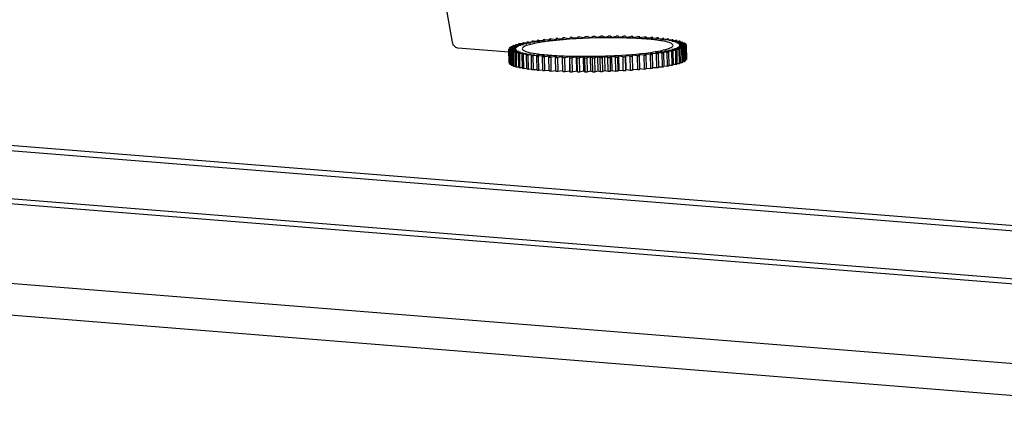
# Model space of a CAD drawing. Header units: millimetres. Extents: x -339 to 255, y 1363 to 1783.
# Tile 26 of 47: x 62.45 to 80.07, y 1482.35 to 1489.2. Entities that reach past the tile are written whole.
import ezdxf

# ---------------------------------------------------------------- set-up
doc = ezdxf.new("R2010")
doc.units = ezdxf.units.MM
doc.header["$LTSCALE"] = 61.468
doc.layers.get('0').update_dxf_attribs({"linetype": 'CONTINUOUS'})

msp = doc.modelspace()

# ---------------------------------------------------------------- linework, layer by layer
at = {"linetype": 'Continuous'}
for p, q in [((120.5766, 1482.1797), (27.0062, 1489.6788)), ((29.7934, 1489.558), (118.628, 1482.4384)), ((70.1918, 1488.7978), (70.0998, 1489.3343)), ((116.7064, 1481.5426), (23.136, 1489.0417)), ((24.0577, 1489.0626), (116.5587, 1481.6492)), ((71.5468, 1488.8007), (71.6712, 1488.7987)), ((71.6113, 1488.8114), (71.6115, 1488.7997)), ((71.6712, 1488.7987), (71.6113, 1488.8114)), ((71.6374, 1488.8153), (71.7579, 1488.8119)), ((71.7083, 1488.8254), (71.7085, 1488.8133)), ((71.7579, 1488.8119), (71.7083, 1488.8254)), ((71.7368, 1488.8291), (71.8524, 1488.8243)), ((71.8135, 1488.8385), (71.8138, 1488.8259)), ((71.8524, 1488.8243), (71.8135, 1488.8385)), ((71.8442, 1488.842), (71.9541, 1488.8359)), ((71.9262, 1488.8507), (71.9265, 1488.8374)), ((71.9541, 1488.8359), (71.9262, 1488.8507)), ((71.9588, 1488.8539), (72.0622, 1488.8465)), ((72.0455, 1488.8618), (72.0458, 1488.8477)), ((72.0622, 1488.8465), (72.0455, 1488.8618)), ((72.0797, 1488.8646), (72.1758, 1488.856)), ((72.1705, 1488.8717), (72.1708, 1488.8565)), ((72.1758, 1488.856), (72.1705, 1488.8717)), ((72.2061, 1488.8742), (72.294, 1488.8645)), ((72.294, 1488.8645), (72.3002, 1488.8803)), ((72.3369, 1488.8825), (72.4161, 1488.8717)), ((72.4161, 1488.8717), (72.4336, 1488.8877)), ((72.4712, 1488.8895), (72.541, 1488.8777)), ((72.541, 1488.8777), (72.5697, 1488.8937)), ((72.6079, 1488.8951), (72.6678, 1488.8824)), ((72.6678, 1488.8824), (72.7075, 1488.8983)), ((72.746, 1488.8993), (72.7956, 1488.8858)), ((72.7956, 1488.8858), (72.846, 1488.9015)), ((72.8844, 1488.9021), (72.9233, 1488.8879)), ((72.9233, 1488.8879), (72.984, 1488.9032)), ((73.0222, 1488.9034), (73.05, 1488.8886)), ((73.05, 1488.8886), (73.1206, 1488.9034)), ((73.1581, 1488.9032), (73.1748, 1488.8879)), ((73.1748, 1488.8879), (73.2546, 1488.9021)), ((73.2913, 1488.9015), (73.2966, 1488.8859)), ((73.2966, 1488.8859), (73.3852, 1488.8994)), ((73.4207, 1488.8984), (73.4146, 1488.8825)), ((73.4146, 1488.8825), (73.5112, 1488.8952)), ((73.421, 1488.8833), (73.4207, 1488.8984)), ((73.5453, 1488.8938), (73.5278, 1488.8778)), ((73.5278, 1488.8778), (73.6317, 1488.8896)), ((73.5456, 1488.8798), (73.5453, 1488.8938)), ((73.6641, 1488.8878), (73.6354, 1488.8718)), ((73.6354, 1488.8718), (73.7458, 1488.8826)), ((73.6644, 1488.8746), (73.6641, 1488.8878)), ((73.7763, 1488.8804), (73.7366, 1488.8646)), ((73.7366, 1488.8646), (73.8527, 1488.8743)), ((73.7766, 1488.8679), (73.7763, 1488.8804)), ((73.881, 1488.8718), (73.8306, 1488.8562)), ((73.8306, 1488.8562), (73.9515, 1488.8648)), ((73.8813, 1488.8598), (73.881, 1488.8718)), ((73.9774, 1488.8619), (73.9167, 1488.8466)), ((73.9167, 1488.8466), (74.0414, 1488.854)), ((73.9776, 1488.8502), (73.9774, 1488.8619)), ((74.0648, 1488.8508), (73.9942, 1488.836)), ((73.9942, 1488.836), (74.1218, 1488.8422)), ((74.1424, 1488.8387), (74.0626, 1488.8245)), ((74.0626, 1488.8245), (74.1921, 1488.8293)), ((74.2098, 1488.8256), (74.1213, 1488.8121)), ((74.1213, 1488.8121), (74.2518, 1488.8155)), ((74.2664, 1488.8116), (74.1698, 1488.7988)), ((74.1698, 1488.7988), (74.3003, 1488.8009)), ((74.2101, 1488.8144), (74.2098, 1488.8256)), ((74.2667, 1488.8004), (74.2664, 1488.8116)), ((71.2057, 1488.6166), (70.2877, 1488.6902)), ((71.2045, 1488.669), (71.3254, 1488.6776)), ((71.21, 1488.4209), (71.2045, 1488.669)), ((71.2048, 1488.6811), (71.2051, 1488.669)), ((71.3254, 1488.6776), (71.2048, 1488.6811)), ((71.2061, 1488.6644), (71.2116, 1488.4163)), ((71.3305, 1488.6623), (71.2061, 1488.6644)), ((71.2066, 1488.6858), (71.3313, 1488.6932)), ((71.2145, 1488.6526), (71.3305, 1488.6623)), ((71.22, 1488.4044), (71.2145, 1488.6526)), ((71.2157, 1488.698), (71.2159, 1488.6863)), ((71.3313, 1488.6932), (71.2157, 1488.698)), ((71.2194, 1488.6481), (71.2249, 1488.3999)), ((71.3468, 1488.6474), (71.2194, 1488.6481)), ((71.2208, 1488.7027), (71.3484, 1488.7088)), ((71.2364, 1488.6365), (71.3468, 1488.6474)), ((71.2419, 1488.3884), (71.2364, 1488.6365)), ((71.2385, 1488.7149), (71.2387, 1488.7035)), ((71.3484, 1488.7088), (71.2385, 1488.7149)), ((71.3741, 1488.6329), (71.2447, 1488.6322)), ((71.2447, 1488.6322), (71.2501, 1488.3841)), ((71.2469, 1488.7197), (71.3765, 1488.7245)), ((71.2702, 1488.6211), (71.3741, 1488.6329)), ((71.2731, 1488.7319), (71.2734, 1488.7206)), ((71.3765, 1488.7245), (71.2731, 1488.7319)), ((71.2848, 1488.7365), (71.4153, 1488.74)), ((71.3193, 1488.7486), (71.3195, 1488.7375)), ((71.4153, 1488.74), (71.3193, 1488.7486)), ((71.3341, 1488.7532), (71.4646, 1488.7553)), ((71.3767, 1488.7651), (71.3769, 1488.7539)), ((71.4646, 1488.7553), (71.3767, 1488.7651)), ((71.3946, 1488.7696), (71.524, 1488.7703)), ((71.524, 1488.7703), (71.4448, 1488.7811)), ((71.4656, 1488.7854), (71.5931, 1488.7848)), ((71.5931, 1488.7848), (71.5232, 1488.7966)), ((74.1164, 1488.6324), (73.9889, 1488.6331)), ((73.9889, 1488.6331), (74.0588, 1488.6213)), ((74.1874, 1488.6483), (74.058, 1488.6476)), ((74.058, 1488.6476), (74.1372, 1488.6368)), ((74.1219, 1488.3843), (74.1164, 1488.6324)), ((74.2479, 1488.6646), (74.1174, 1488.6625)), ((74.1174, 1488.6625), (74.2053, 1488.6528)), ((74.1372, 1488.6368), (74.1427, 1488.3886)), ((74.2972, 1488.6813), (74.1667, 1488.6778)), ((74.1667, 1488.6778), (74.2627, 1488.6692)), ((74.1929, 1488.4002), (74.1874, 1488.6483)), ((74.2053, 1488.6528), (74.2108, 1488.4047)), ((74.3351, 1488.6982), (74.2055, 1488.6934)), ((74.2055, 1488.6934), (74.3089, 1488.686)), ((74.3118, 1488.7968), (74.2079, 1488.7849)), ((74.2079, 1488.7849), (74.3373, 1488.7857)), ((74.3612, 1488.7152), (74.2336, 1488.709)), ((74.2336, 1488.709), (74.3435, 1488.7029)), ((74.3456, 1488.7813), (74.2352, 1488.7705)), ((74.2352, 1488.7705), (74.3626, 1488.7698)), ((74.2533, 1488.4165), (74.2479, 1488.6646)), ((74.3754, 1488.7321), (74.2507, 1488.7247)), ((74.2507, 1488.7247), (74.3663, 1488.7199)), ((74.3675, 1488.7653), (74.2515, 1488.7555)), ((74.2515, 1488.7555), (74.3759, 1488.7534)), ((74.3775, 1488.7488), (74.2566, 1488.7402)), ((74.2566, 1488.7402), (74.3772, 1488.7368)), ((74.2627, 1488.6692), (74.2682, 1488.4211)), ((74.3027, 1488.4332), (74.2972, 1488.6813)), ((74.3089, 1488.686), (74.3144, 1488.4379)), ((74.312, 1488.7855), (74.3118, 1488.7968)), ((74.3405, 1488.4501), (74.3351, 1488.6982)), ((74.3435, 1488.7029), (74.349, 1488.4548)), ((74.3458, 1488.7699), (74.3456, 1488.7813)), ((74.3667, 1488.467), (74.3612, 1488.7152)), ((74.3663, 1488.7199), (74.3718, 1488.4718)), ((74.3678, 1488.7533), (74.3675, 1488.7653)), ((74.3808, 1488.484), (74.3754, 1488.7321)), ((74.3772, 1488.7368), (74.3826, 1488.4886)), ((74.383, 1488.5007), (74.3775, 1488.7488)), ((71.2757, 1488.373), (71.2702, 1488.6211)), ((71.4122, 1488.619), (71.2817, 1488.6169)), ((71.2817, 1488.6169), (71.2872, 1488.3688)), ((71.3156, 1488.6063), (71.4122, 1488.619)), ((71.3211, 1488.3582), (71.3156, 1488.6063)), ((71.4607, 1488.6058), (71.3302, 1488.6023)), ((71.3302, 1488.6023), (71.3357, 1488.3542)), ((71.3722, 1488.5923), (71.4607, 1488.6058)), ((71.3777, 1488.3442), (71.3722, 1488.5923)), ((71.5194, 1488.5934), (71.3899, 1488.5885)), ((71.3899, 1488.5885), (71.3953, 1488.3404)), ((71.4396, 1488.5791), (71.5194, 1488.5934)), ((71.445, 1488.331), (71.4396, 1488.5791)), ((71.5878, 1488.5818), (71.4602, 1488.5757)), ((71.4602, 1488.5757), (71.4656, 1488.3276)), ((71.5172, 1488.567), (71.5878, 1488.5818)), ((71.5227, 1488.3189), (71.5172, 1488.567)), ((71.6653, 1488.5712), (71.5406, 1488.5638)), ((71.5406, 1488.5638), (71.5461, 1488.3157)), ((71.6046, 1488.5559), (71.6653, 1488.5712)), ((71.6101, 1488.3078), (71.6046, 1488.5559)), ((71.7514, 1488.5617), (71.6305, 1488.5531)), ((71.6305, 1488.5531), (71.636, 1488.305)), ((71.701, 1488.546), (71.7514, 1488.5617)), ((71.7065, 1488.2979), (71.701, 1488.546)), ((71.8454, 1488.5533), (71.7293, 1488.5435)), ((71.7293, 1488.5435), (71.7348, 1488.2954)), ((71.8057, 1488.5374), (71.8454, 1488.5533)), ((71.8112, 1488.2893), (71.8057, 1488.5374)), ((71.9466, 1488.546), (71.8362, 1488.5352)), ((71.8362, 1488.5352), (71.8417, 1488.2871)), ((71.9179, 1488.53), (71.9466, 1488.546)), ((71.9234, 1488.2819), (71.9179, 1488.53)), ((72.0542, 1488.5401), (71.9503, 1488.5282)), ((71.9503, 1488.5282), (71.9558, 1488.2801)), ((72.0367, 1488.5241), (72.0542, 1488.5401)), ((72.0422, 1488.2759), (72.0367, 1488.5241)), ((72.1674, 1488.5353), (72.0708, 1488.5226)), ((72.0708, 1488.5226), (72.0763, 1488.2745)), ((72.1613, 1488.5195), (72.1674, 1488.5353)), ((72.1668, 1488.2714), (72.1613, 1488.5195)), ((72.2854, 1488.532), (72.1968, 1488.5185)), ((72.1968, 1488.5185), (72.2023, 1488.2703)), ((72.2854, 1488.532), (72.2909, 1488.2838)), ((72.2907, 1488.5163), (72.2854, 1488.532)), ((72.2962, 1488.2682), (72.2907, 1488.5163)), ((72.4072, 1488.5299), (72.3274, 1488.5157)), ((72.3274, 1488.5157), (72.3328, 1488.2676)), ((72.4072, 1488.5299), (72.4127, 1488.2818)), ((72.4239, 1488.5147), (72.4072, 1488.5299)), ((72.4293, 1488.2665), (72.4239, 1488.5147)), ((72.532, 1488.5293), (72.4614, 1488.5145)), ((72.4614, 1488.5145), (72.4669, 1488.2663)), ((72.532, 1488.5293), (72.5374, 1488.2811)), ((72.5598, 1488.5145), (72.532, 1488.5293)), ((72.5653, 1488.2663), (72.5598, 1488.5145)), ((72.6587, 1488.5299), (72.598, 1488.5147)), ((72.598, 1488.5147), (72.6035, 1488.2666)), ((72.6587, 1488.5299), (72.6642, 1488.2818)), ((72.6976, 1488.5157), (72.6587, 1488.5299)), ((72.703, 1488.2676), (72.6976, 1488.5157)), ((72.7864, 1488.532), (72.736, 1488.5164)), ((72.736, 1488.5164), (72.7415, 1488.2682)), ((72.7864, 1488.532), (72.7919, 1488.2839)), ((72.836, 1488.5185), (72.7864, 1488.532)), ((72.8415, 1488.2704), (72.836, 1488.5185)), ((72.9142, 1488.5354), (72.8745, 1488.5195)), ((72.8745, 1488.5195), (72.88, 1488.2714)), ((72.9142, 1488.5354), (72.9196, 1488.2873)), ((72.9741, 1488.5227), (72.9142, 1488.5354)), ((72.9796, 1488.2746), (72.9741, 1488.5227)), ((73.041, 1488.5401), (73.0123, 1488.5241)), ((73.0123, 1488.5241), (73.0178, 1488.276)), ((73.041, 1488.5401), (73.0464, 1488.292)), ((73.1108, 1488.5283), (73.041, 1488.5401)), ((73.1163, 1488.2802), (73.1108, 1488.5283)), ((73.1659, 1488.5461), (73.1484, 1488.5301)), ((73.1484, 1488.5301), (73.1539, 1488.282)), ((73.1659, 1488.5461), (73.1714, 1488.298)), ((73.2451, 1488.5353), (73.1659, 1488.5461)), ((73.2506, 1488.2872), (73.2451, 1488.5353)), ((73.288, 1488.5534), (73.2818, 1488.5375)), ((73.2818, 1488.5375), (73.2873, 1488.2894)), ((73.288, 1488.5534), (73.2934, 1488.3053)), ((73.3759, 1488.5436), (73.288, 1488.5534)), ((73.3814, 1488.2955), (73.3759, 1488.5436)), ((73.4062, 1488.5618), (73.4115, 1488.5462)), ((73.5023, 1488.5532), (73.4062, 1488.5618)), ((73.4115, 1488.5462), (73.417, 1488.2981)), ((73.5077, 1488.3051), (73.5023, 1488.5532)), ((73.5198, 1488.5714), (73.5365, 1488.5561)), ((73.6232, 1488.564), (73.5198, 1488.5714)), ((73.5365, 1488.5561), (73.542, 1488.308)), ((73.6287, 1488.3159), (73.6232, 1488.564)), ((73.6279, 1488.5819), (73.6558, 1488.5672)), ((73.7378, 1488.5758), (73.6279, 1488.5819)), ((73.6558, 1488.5672), (73.6612, 1488.319)), ((73.7296, 1488.5935), (73.7685, 1488.5793)), ((73.8452, 1488.5887), (73.7296, 1488.5935)), ((73.7433, 1488.3277), (73.7378, 1488.5758)), ((73.7685, 1488.5793), (73.7739, 1488.3312)), ((73.8241, 1488.606), (73.8737, 1488.5925)), ((73.9446, 1488.6025), (73.8241, 1488.606)), ((73.8507, 1488.3406), (73.8452, 1488.5887)), ((73.8737, 1488.5925), (73.8792, 1488.3443)), ((73.9108, 1488.6192), (73.9707, 1488.6065)), ((74.0352, 1488.6171), (73.9108, 1488.6192)), ((73.9501, 1488.3544), (73.9446, 1488.6025)), ((73.9707, 1488.6065), (73.9762, 1488.3584)), ((74.0407, 1488.369), (74.0352, 1488.6171)), ((74.0588, 1488.6213), (74.0643, 1488.3732)), ((74.3141, 1488.4491), (74.3405, 1488.4501)), ((74.3487, 1488.4662), (74.3667, 1488.467)), ((74.3716, 1488.4834), (74.3808, 1488.484)), ((74.3824, 1488.5007), (74.383, 1488.5007)), ((71.2116, 1488.4163), (71.2197, 1488.4161)), ((71.2249, 1488.3999), (71.2417, 1488.3999)), ((71.2501, 1488.3841), (71.2755, 1488.3842)), ((71.2872, 1488.3688), (71.3208, 1488.3693)), ((71.3357, 1488.3542), (71.3774, 1488.3553)), ((71.3953, 1488.3404), (71.4448, 1488.3423)), ((71.4656, 1488.3276), (71.5225, 1488.3303)), ((71.5461, 1488.3157), (71.6098, 1488.3195)), ((71.636, 1488.305), (71.7062, 1488.31)), ((71.7348, 1488.2954), (71.8109, 1488.3018)), ((71.8417, 1488.2871), (71.9231, 1488.2951)), ((71.9558, 1488.2801), (72.0419, 1488.2899)), ((72.0763, 1488.2745), (72.1665, 1488.2864)), ((72.2023, 1488.2703), (72.2909, 1488.2838)), ((72.2909, 1488.2838), (72.2962, 1488.2682)), ((72.3328, 1488.2676), (72.4127, 1488.2818)), ((72.4127, 1488.2818), (72.4293, 1488.2665)), ((72.4669, 1488.2663), (72.5374, 1488.2811)), ((72.5374, 1488.2811), (72.5653, 1488.2663)), ((72.6035, 1488.2666), (72.6642, 1488.2818)), ((72.6642, 1488.2818), (72.703, 1488.2676)), ((72.7415, 1488.2682), (72.7919, 1488.2839)), ((72.7919, 1488.2839), (72.8415, 1488.2704)), ((72.88, 1488.2714), (72.9196, 1488.2873)), ((72.9196, 1488.2873), (72.9796, 1488.2746)), ((73.0178, 1488.276), (73.0464, 1488.292)), ((73.0464, 1488.292), (73.1163, 1488.2802)), ((73.1539, 1488.282), (73.1714, 1488.298)), ((73.1714, 1488.298), (73.2506, 1488.2872)), ((73.2873, 1488.2894), (73.2934, 1488.3053)), ((73.2934, 1488.3053), (73.3814, 1488.2955)), ((73.4167, 1488.3132), (73.5077, 1488.3051)), ((73.5416, 1488.3221), (73.6287, 1488.3159)), ((73.6609, 1488.3323), (73.7433, 1488.3277)), ((73.7737, 1488.3438), (73.8507, 1488.3406)), ((73.8789, 1488.3564), (73.9501, 1488.3544)), ((73.976, 1488.3701), (74.0407, 1488.369)), ((74.064, 1488.3846), (74.1219, 1488.3843)), ((74.1424, 1488.3999), (74.1929, 1488.4002)), ((74.2106, 1488.4158), (74.2533, 1488.4165)), ((74.2679, 1488.4323), (74.3027, 1488.4332)), ((17.3307, 1488.0862), (110.9011, 1480.5871)), ((110.5895, 1480.0378), (17.0191, 1487.5369))]:
    msp.add_line(p, q, dxfattribs=at)
for centre, radius, start, end in [((72.0823, 1485.7227), 3.1243, 99.87056, 100.30901), ((72.26, 1484.6466), 4.215, 98.4951, 98.85407), ((72.4343, 1483.4184), 5.4555, 97.34567, 97.64728), ((72.3146, 1485.4149), 3.4219, 98.38879, 99.33001), ((72.5908, 1482.1392), 6.7443, 96.3562, 96.61804), ((72.4729, 1484.3287), 4.5196, 96.88184, 98.36505), ((72.7285, 1480.8375), 8.0532, 95.48432, 95.71696), ((72.645, 1482.9203), 5.9384, 95.78556, 96.90209), ((72.8435, 1479.573), 9.3229, 94.69935, 94.91035), ((72.7727, 1481.6674), 7.1978, 94.79371, 95.79155), ((72.9342, 1478.4066), 10.4929, 93.97874, 94.17375), ((73.0003, 1477.3963), 11.5054, 93.30527, 93.48867), ((73.0436, 1476.5939), 12.3089, 92.66523, 92.84056), ((73.0674, 1476.0412), 12.8621, 92.04718, 92.21744), ((73.0764, 1475.7674), 13.1361, 91.44109, 91.60898), ((73.0762, 1475.787), 13.1165, 90.83768, 91.00573), ((73.0731, 1476.0993), 12.8042, 90.22782, 90.3986), ((73.0733, 1476.6877), 12.2158, 89.60201, 89.77822), ((73.0827, 1477.5216), 11.3818, 88.94972, 89.13444), ((73.1063, 1478.5578), 10.3453, 88.2587, 88.45556), ((73.1287, 1481.8426), 7.0301, 86.59846, 87.61332), ((73.148, 1479.7438), 9.1586, 87.51396, 87.72749), ((73.2075, 1483.1568), 5.7135, 85.43391, 86.60544), ((73.21, 1481.0207), 7.8802, 86.69637, 86.9324), ((73.3203, 1484.5519), 4.3139, 83.93776, 85.45253), ((73.2928, 1482.3276), 6.5706, 85.78045, 86.04689), ((73.4653, 1485.9034), 2.9546, 81.96839, 83.96578), ((73.3953, 1483.6053), 5.2888, 84.73095, 85.03887), ((73.5114, 1484.7731), 4.1153, 83.49827, 83.86145), ((73.7162, 1487.5107), 1.3276, 78.48512, 79.11712), ((73.6423, 1485.8435), 3.0368, 82.00394, 82.44851), ((73.7796, 1486.7538), 2.1163, 80.12746, 80.69278), ((73.9164, 1487.4841), 1.3732, 77.66426, 78.41805), ((74.0457, 1488.0293), 0.8128, 74.24255, 75.31095), ((74.16, 1488.399), 0.4258, 69.12023, 70.76272), ((71.4472, 1488.3138), 0.4529, 111.01549, 112.60916), ((71.58, 1487.9351), 0.8543, 106.72441, 107.7672), ((71.7348, 1487.3803), 1.4303, 103.75968, 104.49864), ((71.9047, 1486.6408), 2.1891, 101.5709, 102.12696), ((73.6773, 1490.777), 2.1891, 281.5709, 282.12696), ((73.8472, 1490.0375), 1.4303, 283.75968, 284.49864), ((74.002, 1489.4827), 0.8543, 286.72441, 287.7672), ((74.1348, 1489.1041), 0.4529, 291.01549, 292.60916), ((71.422, 1489.0189), 0.4258, 249.12023, 250.76272), ((71.5363, 1489.3886), 0.8128, 254.24255, 255.31095), ((71.6656, 1489.9338), 1.3732, 257.66426, 258.41805), ((71.8024, 1490.6641), 2.1163, 260.12746, 260.69278), ((71.9397, 1491.5743), 3.0368, 262.00394, 262.44851), ((72.0706, 1492.6447), 4.1153, 263.49827, 263.86145), ((72.1867, 1493.8125), 5.2888, 264.73095, 265.03887), ((72.2892, 1495.0902), 6.5706, 265.78045, 266.04689), ((72.372, 1496.3972), 7.8802, 266.69637, 266.9324), ((72.434, 1497.6741), 9.1586, 267.51396, 267.72749), ((72.4757, 1498.86), 10.3453, 268.2587, 268.45556), ((72.4993, 1499.8962), 11.3818, 268.94972, 269.13444), ((72.5087, 1500.7301), 12.2158, 269.60201, 269.77822), ((72.5089, 1501.3186), 12.8042, 270.22782, 270.3986), ((72.5058, 1501.6308), 13.1165, 270.83768, 271.00573), ((72.5056, 1501.6505), 13.1361, 271.44109, 271.60898), ((72.5146, 1501.3766), 12.8621, 272.04718, 272.21744), ((72.5384, 1500.8239), 12.3089, 272.66523, 272.84056), ((72.5817, 1500.0215), 11.5054, 273.30527, 273.48867), ((72.6478, 1499.0113), 10.4929, 273.97874, 274.17375), ((72.7385, 1497.8448), 9.3229, 274.69935, 274.91035), ((72.8535, 1496.5803), 8.0532, 275.48432, 275.71696), ((72.9912, 1495.2787), 6.7443, 276.3562, 276.61804), ((73.1477, 1493.9995), 5.4555, 277.34567, 277.64728), ((73.322, 1492.7713), 4.215, 278.4951, 278.85407), ((73.4997, 1491.6952), 3.1243, 279.87056, 280.30901), ((71.4226, 1488.7576), 0.4117, 249.09218, 250.79077), ((71.5361, 1489.1196), 0.7912, 254.22793, 255.32556), ((71.6648, 1489.6563), 1.3432, 257.65584, 258.42647), ((71.8015, 1490.378), 2.0778, 260.12223, 260.69802), ((71.9389, 1491.2803), 2.9905, 262.00049, 262.45195), ((72.0702, 1492.3439), 4.0622, 263.4959, 263.86382), ((72.1922, 1493.5644), 5.2888, 264.73095, 265.03887), ((72.2946, 1494.8421), 6.5706, 265.78045, 266.04689), ((72.3775, 1496.149), 7.8802, 266.69637, 266.9324), ((72.4395, 1497.426), 9.1586, 267.51396, 267.72749), ((72.4811, 1498.6119), 10.3453, 268.2587, 268.45556), ((72.5111, 1501.4024), 13.1361, 271.44109, 271.60898), ((72.5201, 1501.1285), 12.8621, 272.04718, 272.21744), ((72.5439, 1500.5758), 12.3089, 272.66523, 272.84056), ((72.5872, 1499.7734), 11.5054, 273.30527, 273.48867), ((72.6533, 1498.7632), 10.4929, 273.97874, 274.17375), ((72.7439, 1497.5967), 9.3229, 274.69935, 274.91035), ((72.859, 1496.3322), 8.0532, 275.48432, 275.71696), ((72.9967, 1495.0306), 6.7443, 276.3562, 276.61804), ((73.1532, 1493.7514), 5.4555, 277.34567, 277.64728), ((73.3193, 1492.5763), 4.2688, 278.49737, 278.8518), ((73.4969, 1491.4936), 3.1716, 279.87383, 280.30573), ((73.6746, 1490.5676), 2.2286, 281.57583, 282.12202), ((73.8451, 1489.8196), 1.4614, 283.76755, 284.49077), ((74.0008, 1489.2563), 0.877, 286.73792, 287.7537), ((74.1347, 1488.8699), 0.4679, 291.04104, 292.58361), ((72.5048, 1499.6481), 11.3818, 268.94972, 269.13444), ((72.5142, 1500.482), 12.2158, 269.60201, 269.77822), ((72.5144, 1501.0705), 12.8042, 270.22782, 270.3986), ((72.5113, 1501.3827), 13.1165, 270.83768, 271.00573)]:
    msp.add_arc(centre, radius, start, end, dxfattribs=at)
for points, knots in [([(73.4214, 1488.8666), (73.3206, 1488.8708), (72.9037, 1488.8801), (72.4861, 1488.8666), (72.1712, 1488.8401)], [0, 0, 0, 0, 0.2421112, 1, 1, 1, 1]), ([(74.1407, 1488.7387), (74.1402, 1488.7574), (74.073, 1488.7929), (74.0215, 1488.8033), (73.9812, 1488.8116)], [0, 0, 0, 0, 0.3127898, 1, 1, 1, 1]), ([(70.2877, 1488.6902), (70.2765, 1488.6911), (70.2532, 1488.6985), (70.2242, 1488.7228), (70.2024, 1488.757), (70.1942, 1488.7838), (70.1918, 1488.7978)], [0, 0, 0, 0, 0.2199418, 0.4609446, 0.7237274, 1, 1, 1, 1]), ([(71.2194, 1488.6481), (71.2189, 1488.6484), (71.2173, 1488.6499), (71.2156, 1488.6514), (71.2145, 1488.6526)], [0, 0, 0, 0, 0.2593877, 1, 1, 1, 1]), ([(71.2157, 1488.698), (71.2161, 1488.6984), (71.2177, 1488.7), (71.2195, 1488.7015), (71.2208, 1488.7027)], [0, 0, 0, 0, 0.2408792, 1, 1, 1, 1]), ([(71.2447, 1488.6322), (71.2439, 1488.6325), (71.2412, 1488.6339), (71.2384, 1488.6354), (71.2364, 1488.6365)], [0, 0, 0, 0, 0.2579429, 1, 1, 1, 1]), ([(71.2385, 1488.7149), (71.2391, 1488.7153), (71.2419, 1488.717), (71.2448, 1488.7185), (71.2469, 1488.7197)], [0, 0, 0, 0, 0.2423349, 1, 1, 1, 1]), ([(71.4622, 1488.7085), (71.4589, 1488.7063), (71.4494, 1488.699), (71.4411, 1488.6874), (71.4413, 1488.6791)], [0, 0, 0, 0, 0.3220118, 1, 1, 1, 1]), ([(71.4413, 1488.6791), (71.4416, 1488.6694), (71.4634, 1488.6467), (71.5452, 1488.6155), (71.7195, 1488.5828), (71.9942, 1488.5575), (72.3432, 1488.5431), (72.7328, 1488.5425), (73.2313, 1488.5602), (73.5961, 1488.5891), (73.8222, 1488.6263)], [0, 0, 0, 0, 0.0121519, 0.0338992, 0.1111925, 0.2295254, 0.3787558, 0.5455052, 0.7146374, 1, 1, 1, 1]), ([(71.7598, 1488.7916), (71.6958, 1488.781), (71.5955, 1488.7605), (71.4937, 1488.7306), (71.4622, 1488.7085)], [0, 0, 0, 0, 0.6279015, 1, 1, 1, 1]), ([(73.8222, 1488.6263), (73.9022, 1488.6394), (74.0067, 1488.6608), (74.1113, 1488.699), (74.141, 1488.7269), (74.1407, 1488.7387)], [0, 0, 0, 0, 0.7023159, 0.8980951, 1, 1, 1, 1]), ([(74.3435, 1488.7029), (74.3429, 1488.7025), (74.3401, 1488.7009), (74.3372, 1488.6993), (74.3351, 1488.6982)], [0, 0, 0, 0, 0.2423349, 1, 1, 1, 1]), ([(74.3373, 1488.7857), (74.3381, 1488.7853), (74.3408, 1488.7839), (74.3436, 1488.7824), (74.3456, 1488.7813)], [0, 0, 0, 0, 0.2579429, 1, 1, 1, 1]), ([(74.3663, 1488.7199), (74.3659, 1488.7195), (74.3643, 1488.7178), (74.3625, 1488.7163), (74.3612, 1488.7152)], [0, 0, 0, 0, 0.2408792, 1, 1, 1, 1]), ([(74.3626, 1488.7698), (74.3631, 1488.7694), (74.3647, 1488.768), (74.3664, 1488.7664), (74.3675, 1488.7653)], [0, 0, 0, 0, 0.2593877, 1, 1, 1, 1]), ([(74.3405, 1488.4501), (74.3413, 1488.4505), (74.3441, 1488.452), (74.3469, 1488.4536), (74.349, 1488.4548)], [0, 0, 0, 0, 0.2577062, 1, 1, 1, 1]), ([(74.3667, 1488.467), (74.3671, 1488.4674), (74.3689, 1488.4689), (74.3706, 1488.4705), (74.3718, 1488.4718)], [0, 0, 0, 0, 0.2592978, 1, 1, 1, 1]), ([(71.22, 1488.4044), (71.2203, 1488.4041), (71.2219, 1488.4025), (71.2236, 1488.401), (71.2249, 1488.3999)], [0, 0, 0, 0, 0.240828, 1, 1, 1, 1]), ([(71.2419, 1488.3884), (71.2426, 1488.3881), (71.2453, 1488.3866), (71.248, 1488.3851), (71.2501, 1488.3841)], [0, 0, 0, 0, 0.2421069, 1, 1, 1, 1])]:
    msp.add_open_spline(points, degree=3, knots=knots, dxfattribs=at)
for points in [[(73.9668, 1488.8144), (73.9374, 1488.8201), (73.9078, 1488.8248), (73.8781, 1488.829)], [(71.2061, 1488.6644), (71.2054, 1488.6659), (71.2049, 1488.6674), (71.2045, 1488.669)], [(71.2048, 1488.6811), (71.2053, 1488.6827), (71.2059, 1488.6843), (71.2066, 1488.6858)], [(74.3772, 1488.7368), (74.3767, 1488.7352), (74.3761, 1488.7336), (74.3754, 1488.7321)], [(74.3759, 1488.7534), (74.3766, 1488.752), (74.3771, 1488.7504), (74.3775, 1488.7488)], [(74.3808, 1488.484), (74.3816, 1488.4855), (74.3822, 1488.487), (74.3826, 1488.4886)], [(71.21, 1488.4209), (71.2104, 1488.4193), (71.2109, 1488.4178), (71.2116, 1488.4163)]]:
    msp.add_open_spline(points, degree=3, dxfattribs=at)

doc.saveas('drawing.dxf')
